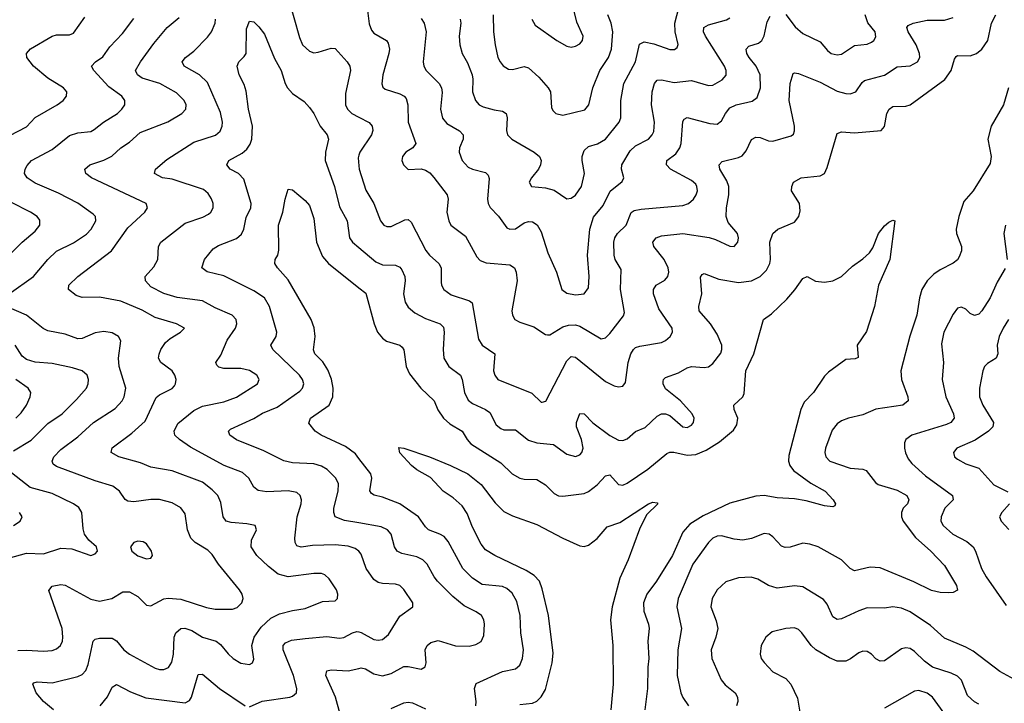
# Model space of a CAD drawing. Header units: inches. Extents: x 990586 to 1117858, y 769490 to 892071.
# Tile 49 of 248: x 1028418 to 1033009, y 864141 to 867327. Entities that reach past the tile are written whole.
import ezdxf

# ---------------------------------------------------------------- set-up
doc = ezdxf.new("R2010")
doc.units = ezdxf.units.IN
doc.header["$MEASUREMENT"] = 0
doc.layers.add('B0826', color=7, linetype='Continuous')
doc.layers.add('B0836', color=7, linetype='Continuous')

msp = doc.modelspace()

# ---------------------------------------------------------------- linework, layer by layer
at = {"layer": 'B0826', "color": 6}
for points, elevation in [([(1029670, 867432.3), (1029723.3, 867243.3), (1029737.5, 867210), (1029770, 867179.4), (1029790, 867173.1), (1029810, 867175.1), (1029870, 867194), (1029890, 867192.1), (1029945.7, 867130), (1029958.1, 867110), (1029960.5, 867090), (1029936.8, 866983.2), (1029937.1, 866930), (1029946.4, 866910), (1029967.7, 866890), (1030000, 866872.7)], 2800), ([(1028370, 866049.1), (1028482.3, 866130), (1028549.6, 866210), (1028590, 866248.5), (1028670, 866286.4), (1028730, 866326.8), (1028752.1, 866350), (1028773.1, 866390), (1028771.1, 866410), (1028761, 866421), (1028690, 866472.5), (1028598.7, 866518.7), (1028490, 866565.5), (1028453.8, 866590), (1028440.9, 866610), (1028443.5, 866630), (1028452.5, 866647.5), (1028473, 866670), (1028570, 866721.9), (1028650, 866787.3), (1028690, 866800.1), (1028750, 866806.1), (1028765.1, 866814.9), (1028808.6, 866850), (1028873.8, 866890), (1028895.4, 866910), (1028907.9, 866930), (1028908.7, 866950), (1028894.3, 866970), (1028834.3, 867014.3), (1028763.9, 867090), (1028753.3, 867110), (1028772.5, 867130), (1028806.2, 867153.8), (1028839.2, 867200.8), (1028898.3, 867261.7), (1028950, 867332.5)], 3000), ([(1028372.7, 866787.3), (1028450, 866828.1), (1028490, 866870.6), (1028593.2, 866930), (1028620.5, 866950), (1028637.4, 866970), (1028638, 866990), (1028622.6, 867010), (1028550, 867054.1), (1028482.7, 867110), (1028451.8, 867150), (1028449.4, 867170), (1028469.3, 867190.7), (1028570, 867250), (1028590, 867256.8), (1028650, 867255.5), (1028670, 867264.2), (1028721.5, 867338.5)], 3100), ([(1028576.4, 864110), (1028529.1, 864150), (1028495.2, 864190), (1028480.1, 864230), (1028483.6, 864236.4), (1028499.4, 864240.6), (1028570, 864236.3), (1028690, 864265.6), (1028710, 864275.8), (1028726.3, 864293.7), (1028738.4, 864321.6), (1028761.6, 864430), (1028770, 864439.4), (1028790, 864444.1), (1028850, 864444.3), (1028870, 864432.2), (1028903.4, 864390), (1028930, 864370), (1029050, 864304.3), (1029070, 864298.2), (1029090, 864298.1), (1029111.6, 864308.4), (1029127.7, 864332.3), (1029135.3, 864370), (1029139.4, 864450), (1029146.5, 864470), (1029170, 864489), (1029188.6, 864491.4), (1029220.5, 864480.5), (1029270, 864449), (1029334.8, 864430), (1029354.7, 864414.7), (1029390, 864371.3), (1029414.3, 864350), (1029450, 864328.8), (1029490, 864322.5), (1029504.3, 864330), (1029510, 864347.2), (1029500.4, 864410), (1029512.3, 864450), (1029544, 864496), (1029590, 864538.4), (1029630, 864557.8), (1029690, 864574), (1029750, 864583.3), (1029830, 864614.8), (1029890, 864618.4), (1029900.8, 864630), (1029902.1, 864650), (1029895, 864670), (1029861.9, 864721.9), (1029840.4, 864740.4), (1029825.5, 864745.5), (1029790, 864746), (1029670, 864730.2), (1029623.6, 864743.6), (1029578.1, 864778.1), (1029523.4, 864830), (1029497.2, 864870), (1029498.8, 864901.2), (1029521.9, 864950), (1029516.7, 864970), (1029477.9, 864977.9), (1029403.6, 864983.6), (1029381.7, 864990), (1029366.8, 865010), (1029356.2, 865076.2), (1029342.1, 865110), (1029316.5, 865136.5), (1029271.2, 865171.2), (1029130, 865224.5), (1029030, 865242), (1028981.5, 865261.5), (1028880.4, 865290), (1028845.1, 865310), (1028850, 865331.9), (1028940.5, 865399.5), (1029003.7, 865456.3), (1029054.5, 865565.5), (1029070, 865579.2), (1029130, 865607.7), (1029139.8, 865620.2), (1029145.5, 865630), (1029147.5, 865650), (1029142, 865670), (1029129.6, 865690), (1029076, 865730), (1029065.9, 865750), (1029068.8, 865768.8), (1029077, 865790), (1029098.1, 865821.9), (1029119.3, 865840.7), (1029167.5, 865870), (1029186.4, 865890), (1029149.1, 865910), (1029050, 865939.7), (1028990, 865972.9), (1028890, 866014.9), (1028790, 866033.2), (1028710, 866031.7), (1028681.9, 866041.9), (1028645.4, 866070), (1028647.6, 866090), (1028689.7, 866130), (1028846.5, 866250), (1028923.2, 866356.8), (1029002.1, 866430), (1029014.4, 866450), (1029007.5, 866470), (1028753.4, 866590), (1028727.5, 866610), (1028721.7, 866630), (1028745.7, 866650), (1028810, 866672), (1028848.7, 866691.3), (1028890, 866730), (1028930, 866756.1), (1028979.5, 866800.5), (1029109, 866851), (1029174.9, 866890), (1029192.3, 866910), (1029193.9, 866930), (1029185.9, 866950), (1029150, 866986.5), (1029071.4, 867030), (1028990, 867054.5), (1028967.4, 867070), (1028958.9, 867090), (1028982, 867130), (1029043.8, 867216.2), (1029106.1, 867290), (1029162.7, 867337.3)], 2900), ([(1030000, 864850.1), (1029982.3, 864862.3), (1029950, 864873.9), (1029890, 864879.7), (1029783.8, 864876.2), (1029730, 864868.8), (1029710, 864874.2), (1029702.3, 864890), (1029700.7, 864910), (1029711.9, 865010), (1029730.8, 865070), (1029732.3, 865090), (1029725.4, 865110), (1029710, 865123.1), (1029670.7, 865130.7), (1029570, 865127.1), (1029530, 865132.2), (1029510, 865148), (1029486.9, 865190), (1029456.5, 865216.5), (1029371.6, 865250), (1029214.7, 865334.7), (1029162.8, 865370), (1029141.9, 865390), (1029138.9, 865410), (1029155.5, 865444.5), (1029230, 865505), (1029270, 865526), (1029370, 865545.5), (1029430, 865568.2), (1029527.7, 865630), (1029535.3, 865650), (1029524.2, 865670), (1029490, 865692.5), (1029450, 865701.8), (1029370, 865700.8), (1029346.8, 865706.8), (1029337.3, 865717.3), (1029332.9, 865730), (1029356, 865764), (1029385.9, 865834.1), (1029423.9, 865890), (1029430.5, 865910), (1029427, 865930), (1029409.1, 865949.1), (1029330, 865983.8), (1029270, 866016.6), (1029152.4, 866032.4), (1029090.2, 866050.2), (1029030, 866082.4), (1029004.8, 866110), (1029003, 866130), (1029044.2, 866175.8), (1029062.5, 866210), (1029065.2, 866270), (1029076.7, 866290), (1029190, 866378.1), (1029273, 866407), (1029298.9, 866421.1), (1029310.2, 866430), (1029319.8, 866450), (1029320, 866470), (1029312.1, 866492.1), (1029296.6, 866516.6), (1029275.6, 866535.6), (1029130, 866583.4), (1029083.9, 866590), (1029046.8, 866610), (1029052.3, 866630), (1029104, 866676), (1029230, 866756.3), (1029331.7, 866788.3), (1029353, 866807), (1029362.9, 866830), (1029363.6, 866850), (1029354, 866894), (1029294.7, 867034.7), (1029257.1, 867070), (1029185.9, 867110), (1029176.1, 867130), (1029191.5, 867150), (1029230, 867180.6), (1029293.9, 867246.1), (1029312.3, 867270), (1029330.3, 867310), (1029331.3, 867330)], 2800), ([(1030000, 864981.8), (1029933.4, 864993.4), (1029889.7, 865010), (1029883.2, 865030), (1029883.6, 865050), (1029903.6, 865130), (1029904.1, 865164.1), (1029892.1, 865190), (1029851.3, 865230), (1029825.5, 865245.5), (1029790, 865257.7), (1029690, 865261.5), (1029650, 865271.2), (1029557, 865317), (1029430, 865368.7), (1029398.6, 865390), (1029391.3, 865410), (1029401.6, 865418.4), (1029510, 865468.1), (1029550, 865492.7), (1029618.3, 865521.7), (1029723.8, 865596.2), (1029736.6, 865610), (1029742.4, 865630), (1029736.2, 865650), (1029722.3, 865670), (1029598.3, 865790), (1029589.3, 865810), (1029613.7, 865850), (1029617.6, 865870), (1029583.4, 865990), (1029559.3, 866030), (1029510, 866063.5), (1029370, 866132.7), (1029292.4, 866152.4), (1029268.2, 866170), (1029279.8, 866210), (1029320.5, 866259.5), (1029345.7, 866274.3), (1029430, 866307.7), (1029452.9, 866327.1), (1029463.9, 866350), (1029474.8, 866405.2), (1029495.6, 866450), (1029498.1, 866470), (1029463.6, 866583.6), (1029437.9, 866610), (1029399.6, 866630), (1029384.1, 866650), (1029394.1, 866670), (1029455, 866705), (1029477.2, 866722.8), (1029493.6, 866746.4), (1029501.2, 866770), (1029503.3, 866830), (1029485.4, 866910), (1029474.5, 866994.5), (1029464.6, 867024.6), (1029440.9, 867070), (1029433.1, 867110), (1029439.6, 867130), (1029465.4, 867154.6), (1029474, 867170), (1029475.5, 867284.5), (1029490, 867320.4), (1029510, 867316.6), (1029534, 867294), (1029559.1, 867259.1), (1029606.3, 867146.3), (1029637.5, 867090), (1029656.3, 867030), (1029667.3, 867010), (1029690, 866983.6), (1029745, 866945), (1029770, 866918.2), (1029790, 866888.9), (1029818.8, 866830), (1029851.9, 866790), (1029858.3, 866770), (1029844.7, 866710), (1029842.7, 866670), (1029886.9, 866550), (1029910, 866454), (1029945, 866390), (1029955.4, 866310), (1029970, 866289.8), (1030000, 866264.8)], 2700), ([(1030000, 866695), (1029996.7, 866683.3), (1030000, 866646.1)], 2800), ([(1030000, 865282.5), (1029983.7, 865303.7), (1029937.7, 865337.7), (1029823.7, 865390), (1029795.9, 865410), (1029766, 865446), (1029773.9, 865470), (1029861.1, 865530), (1029877.6, 865570), (1029879.6, 865610), (1029871.9, 865651.9), (1029855.8, 865695.8), (1029832.3, 865732.3), (1029794.2, 865770), (1029788.1, 865788.1), (1029796.6, 865850), (1029790.7, 865890.7), (1029778, 865930), (1029670, 866113.8), (1029619.9, 866170), (1029608.2, 866190), (1029609, 866210), (1029621.7, 866230), (1029626.6, 866253.4), (1029625.7, 866370), (1029645.4, 866430), (1029656.1, 866490), (1029670, 866536.9), (1029690, 866534.5), (1029750, 866485), (1029770, 866460.3), (1029790, 866399.8), (1029802.3, 866290), (1029830, 866222.7), (1029857.8, 866190), (1030000, 866077.2)], 2600), ([(1028318.7, 866181.3), (1028430, 866290.8), (1028490, 866341.6), (1028511.8, 866370), (1028512.7, 866392.7), (1028499.6, 866410), (1028469.4, 866430), (1028377.1, 866477.1)], 3100), ([(1028410, 864387.5), (1028450, 864389.5), (1028530, 864383.3), (1028570, 864386.8), (1028590, 864394.4), (1028609, 864410), (1028617.9, 864430), (1028620.3, 864450), (1028616.1, 864490), (1028553.8, 864666.2), (1028570, 864686.8), (1028610, 864695.5), (1028630, 864691.9), (1028750, 864627.1), (1028790, 864617.3), (1028848, 864630), (1028899.2, 864660.8), (1028930, 864661), (1028970, 864639.5), (1029010, 864598.9), (1029030, 864594.8), (1029090, 864627.4), (1029110, 864631.6), (1029170, 864626.5), (1029290, 864587), (1029330, 864579.3), (1029410, 864579.8), (1029432.3, 864587.7), (1029454, 864610), (1029459.6, 864630), (1029455.1, 864650), (1029443, 864670), (1029345.4, 864790), (1029315.3, 864835.3), (1029295.1, 864855.1), (1029235.8, 864890), (1029216.6, 864910), (1029201.4, 864950), (1029190, 865023.8), (1029170, 865052.3), (1029130, 865075.1), (1029070, 865090.8), (1029030, 865091.3), (1028950, 865079.6), (1028922.8, 865082.8), (1028910, 865090.7), (1028883.8, 865130), (1028853.2, 865153.2), (1028770, 865178.5), (1028590, 865244.5), (1028575.2, 865255.2), (1028569.3, 865270), (1028577.9, 865290), (1028610, 865323.6), (1028690, 865383.1), (1028762.9, 865450), (1028864.3, 865515.7), (1028895.6, 865550), (1028905.3, 865570), (1028912.8, 865610), (1028882.7, 865710), (1028879.7, 865750), (1028889.7, 865829.7), (1028879.8, 865850), (1028850, 865867), (1028810, 865873), (1028770, 865867.5), (1028710, 865840.7), (1028690, 865840), (1028630, 865860.7), (1028550, 865876.3), (1028527.5, 865887.5), (1028449.6, 865949.6), (1028357.6, 865990)], 3000), ([(1028390, 865316.9), (1028472.6, 865367.4), (1028550, 865444.4), (1028616.7, 865490), (1028683.7, 865556.3), (1028729.8, 865610), (1028737.3, 865630), (1028738.6, 865650), (1028732.3, 865670), (1028709.9, 865690), (1028664.5, 865704.5), (1028570, 865723.9), (1028490, 865730.1), (1028450, 865743.1), (1028430, 865759.3), (1028397.4, 865810)], 3100), ([(1028401, 865470), (1028425.9, 865494.1), (1028450.2, 865529.8), (1028467.6, 865570), (1028470.2, 865590), (1028458.3, 865610), (1028401.1, 865650)], 3200), ([(1028338.8, 864810), (1028450, 864840.9), (1028530, 864838), (1028610, 864863.7), (1028661.1, 864861.1), (1028750, 864829.2), (1028770, 864837), (1028781.1, 864850), (1028776.4, 864870), (1028740.8, 864900.8), (1028721.1, 864930), (1028713.6, 864953.6), (1028707.4, 865030), (1028693.4, 865053.4), (1028670, 865071.4), (1028570, 865118.1), (1028467.5, 865147.5), (1028336.1, 865250)], 3100), ([(1028389.9, 864970), (1028421.1, 864990), (1028429.9, 865010), (1028416.9, 865030)], 3200), ([(1029490, 864124.7), (1029548.7, 864151.3), (1029678.5, 864170), (1029690, 864173.8), (1029708.9, 864190), (1029711.3, 864210), (1029695.5, 864270), (1029646.4, 864390), (1029646.4, 864410), (1029657, 864423), (1029685.4, 864434.6), (1029750, 864443.4), (1029850, 864451.7), (1029910, 864444.8), (1029930, 864447.8), (1029970, 864470), (1029990, 864475.6), (1030000, 864473.5)], 2800), ([(1029912.7, 864090), (1029890.4, 864170), (1029846, 864270), (1029850, 864292.3), (1029870, 864297.2), (1029950, 864292.8), (1030000, 864303.6)], 2700), ([(1028793.9, 864130), (1028828.4, 864171.6), (1028850, 864216.2), (1028870, 864228.5), (1028934.3, 864194.3), (1029006.6, 864166.6), (1029190, 864143.5), (1029210, 864154.2), (1029219.1, 864170), (1029250, 864275.9), (1029270, 864276.3), (1029350, 864210.8), (1029470, 864128.9)], 2800)]:
    msp.add_lwpolyline(points, dxfattribs=dict(at, elevation=elevation))
at = {"layer": 'B0826', "color": 6, "elevation": 3100}
msp.add_lwpolyline([(1028970, 864897.4), (1028950.2, 864890), (1028935.4, 864870), (1028941.9, 864850), (1028970, 864827.9), (1029010, 864814.9), (1029030, 864817.6), (1029037.5, 864830), (1029032.7, 864850), (1029010, 864883.5), (1028994.1, 864894.1)], close=True, dxfattribs=at)
at = {"layer": 'B0836', "color": 6}
for points, elevation in [([(1030806.3, 867330), (1030821, 867301), (1030922, 867230), (1030970, 867203.3), (1030990, 867199.3), (1031010, 867203), (1031030, 867214.3), (1031042.8, 867230), (1031044.8, 867250), (1031015.7, 867315.7), (1030978.9, 867470)], 3300), ([(1030472.4, 867330), (1030474.7, 867310), (1030467.6, 867250), (1030470, 867210), (1030480.7, 867170), (1030505.6, 867125.6), (1030528, 867070), (1030531.4, 867050), (1030529.1, 866990), (1030542.9, 866950), (1030561, 866930), (1030580, 866920), (1030630, 866906), (1030670, 866900.6), (1030687, 866890), (1030691.6, 866870), (1030688.8, 866810), (1030692.1, 866790), (1030712.4, 866770), (1030817.6, 866710), (1030841.4, 866690), (1030849.6, 866670), (1030847.2, 866650), (1030837.5, 866630), (1030804, 866590), (1030793.4, 866570), (1030804.2, 866550), (1030870, 866542.6), (1030910, 866531.7), (1030970, 866492.2), (1030990, 866494.9), (1031010, 866509.6), (1031037.4, 866550), (1031052.2, 866610), (1031040.8, 866670), (1031041.5, 866690), (1031050, 866717.2), (1031070, 866736.1), (1031112.1, 866747.9), (1031149.2, 866770.8), (1031212.7, 866850), (1031221.4, 866870), (1031220.8, 866950), (1031235.3, 867030), (1031290.2, 867130), (1031307.4, 867212.6), (1031330, 867223.2), (1031374.2, 867214.1), (1031450, 867187.4), (1031472, 867188), (1031483.4, 867196.6), (1031489, 867211), (1031474.6, 867270), (1031472.5, 867310), (1031500.7, 867419.3)], 3100), ([(1030000, 866264.8), (1030078.9, 866198.9), (1030110, 866185.2), (1030170, 866183.5), (1030190, 866173.3), (1030200.4, 866160.4), (1030214.7, 866130), (1030216.2, 866110), (1030208.4, 866050), (1030215.9, 866010), (1030230, 865986.9), (1030260.4, 865960.4), (1030310, 865934.9), (1030378.9, 865910), (1030394.3, 865894.3), (1030398.1, 865870), (1030392.3, 865790), (1030396.3, 865750), (1030418.9, 865710), (1030473.8, 865670), (1030481.8, 865650), (1030492, 865590), (1030510, 865554.4), (1030530, 865538.5), (1030590.4, 865510.4), (1030610, 865495.7), (1030639.4, 865439.4), (1030661.1, 865421.1), (1030676.2, 865416.2), (1030730, 865415.9), (1030790, 865367.1), (1030830, 865354.8), (1030906.5, 865346.5), (1030970, 865301.7), (1031010, 865291.9), (1031030, 865298.7), (1031039.2, 865310), (1031045.1, 865330), (1031037.6, 865370), (1031014.3, 865430), (1031014.4, 865450), (1031030, 865491.6), (1031050, 865490.6), (1031090, 865448.2), (1031170, 865389.7), (1031210, 865368.1), (1031230, 865365.8), (1031250, 865374.1), (1031290, 865408), (1031333.8, 865426.2), (1031390, 865478.9), (1031410, 865489.5), (1031430, 865490.6), (1031450, 865483), (1031510, 865429.2), (1031530, 865426.5), (1031550, 865437.6), (1031560.2, 865450), (1031562.3, 865470), (1031553.5, 865490), (1031498.7, 865550), (1031430, 865606.5), (1031418.4, 865630), (1031419.2, 865640.8), (1031420.3, 865650), (1031430, 865658.7), (1031490, 865681.7), (1031530, 865704.5), (1031550, 865710.2), (1031610, 865706.3), (1031630.4, 865709.6), (1031650, 865724.2), (1031686.6, 865773.4), (1031692.3, 865790), (1031691.5, 865810), (1031670, 865861.7), (1031639.8, 865910), (1031586.9, 865970), (1031584.3, 865990), (1031599.2, 866050), (1031592.6, 866127.4), (1031600.8, 866139.2), (1031610, 866144), (1031677.7, 866117.7), (1031770, 866101.8), (1031830, 866109.2), (1031870, 866130.2), (1031900.1, 866159.9), (1031915.9, 866190), (1031919.2, 866210), (1031916.5, 866290), (1031930.2, 866329.8), (1031952.7, 866350), (1032030, 866383), (1032050.9, 866410), (1032056.8, 866436.8), (1032053.4, 866470), (1032017, 866530), (1032017.7, 866550), (1032025.5, 866570), (1032061.8, 866590), (1032150, 866599.6), (1032170.3, 866609.7), (1032182.7, 866637.3), (1032230, 866795.7), (1032250, 866804.8), (1032310, 866799.2), (1032435, 866810), (1032450, 866828.6), (1032461.4, 866890), (1032471.5, 866910), (1032490, 866922), (1032550, 866923.2), (1032570, 866930), (1032731.9, 867048.1), (1032760.6, 867090), (1032776.9, 867143.1), (1032784.8, 867155.2), (1032790, 867159.2), (1032850, 867157.9), (1032879.7, 867170), (1032903.9, 867190), (1032931.5, 867230), (1032949.4, 867310), (1032970, 867349.2)], 2700), ([(1030000, 866646.1), (1030001.4, 866630), (1030031.9, 866531.9), (1030070, 866470.1), (1030100.4, 866390), (1030116.5, 866370), (1030130, 866362.4), (1030150, 866362.6), (1030213.7, 866393.7), (1030230, 866395), (1030242.9, 866382.9), (1030311.5, 866251.5), (1030329.1, 866229.1), (1030372.8, 866190), (1030384.2, 866170), (1030383.1, 866103.1), (1030384.9, 866090), (1030395.8, 866070), (1030430, 866044.5), (1030516, 866016), (1030527.9, 866007.9), (1030558.1, 865838.1), (1030574.4, 865810), (1030633.3, 865770), (1030628.1, 865690), (1030633.4, 865670), (1030648.2, 865650), (1030805.9, 865585.9), (1030850, 865544.6), (1030854.8, 865545.2), (1030871, 865549), (1030970, 865737.4), (1030990, 865756.5), (1031010, 865754.6), (1031150, 865640.3), (1031190, 865620.9), (1031210, 865616.3), (1031230, 865618.3), (1031243.2, 865636.8), (1031256, 865730), (1031267.9, 865770), (1031280, 865790), (1031290, 865798.7), (1031310, 865805.7), (1031410, 865823), (1031430, 865832), (1031450.6, 865850), (1031461.5, 865870), (1031460.3, 865890), (1031398.8, 865978.8), (1031373, 866050), (1031373.5, 866070), (1031386, 866090), (1031426.4, 866113.6), (1031440.7, 866130), (1031444.7, 866150), (1031442.2, 866170), (1031423.8, 866210), (1031374.8, 866270), (1031369.7, 866290), (1031385.4, 866310), (1031410, 866320.2), (1031510, 866330.5), (1031632.2, 866312.2), (1031662.7, 866302.7), (1031730, 866270.8), (1031750, 866270.6), (1031759.4, 866280.6), (1031766.2, 866290), (1031770.4, 866309.6), (1031764.5, 866330), (1031721.5, 866381.5), (1031711.7, 866410), (1031713.7, 866450), (1031725.1, 866510), (1031723.9, 866550), (1031715.3, 866575.3), (1031683, 866630), (1031679.7, 866650), (1031694.1, 866665.9), (1031770, 866684), (1031787.1, 866692.9), (1031805, 866715), (1031830, 866768.3), (1031850, 866779.7), (1031870, 866778.3), (1031910, 866763), (1031930, 866760.8), (1032014.9, 866785.1), (1032025.9, 866794.1), (1032031, 866809), (1032030.4, 866830), (1032005.5, 866950), (1032010, 867030.2), (1032024.6, 867075.4), (1032030, 867079.6), (1032050, 867076.1), (1032150, 867035.7), (1032230, 866994.5), (1032270, 866982.5), (1032290, 866981.5), (1032316.7, 866990), (1032346.4, 867033.6), (1032357.3, 867042.7), (1032450, 867068.4), (1032510, 867107.1), (1032570, 867111.9), (1032604.6, 867130), (1032614.4, 867150), (1032613.6, 867170), (1032597.6, 867210), (1032560.4, 867270), (1032554.2, 867290), (1032560.9, 867299.1), (1032583.7, 867310), (1032650, 867324.2), (1032730, 867325), (1032770, 867336.8)], 2800), ([(1030040.3, 867370), (1030047.8, 867307.8), (1030058.3, 867278.3), (1030070, 867264.1), (1030127.9, 867230), (1030137, 867217), (1030143.1, 867190), (1030140.1, 867170), (1030112, 867070), (1030107.4, 867027.4), (1030112.1, 867012.1), (1030122.7, 867002.7), (1030190, 866982), (1030210.9, 866970.9), (1030219.5, 866959.5), (1030227.5, 866930), (1030230.2, 866850), (1030266.1, 866750), (1030251.5, 866730), (1030219.1, 866710), (1030203.2, 866690), (1030200.6, 866670), (1030207.7, 866650), (1030230, 866629.4), (1030290, 866631.1), (1030310, 866626.3), (1030330, 866613.3), (1030350, 866591.1), (1030411.8, 866510), (1030416.2, 866490), (1030410.6, 866430), (1030419.2, 866390), (1030429.2, 866370), (1030497.4, 866317.4), (1030550, 866221.4), (1030564.6, 866204.6), (1030593.8, 866193.8), (1030704.3, 866184.3), (1030725.3, 866170), (1030733.6, 866150), (1030737.6, 866110), (1030713.6, 865970), (1030715.4, 865950), (1030727.3, 865930), (1030750, 865917), (1030815.5, 865895.5), (1030870, 865859.6), (1030878.5, 865858.5), (1030890, 865857.6), (1030950, 865896.1), (1030976.5, 865903.5), (1031010, 865904.8), (1031030, 865898.1), (1031130, 865839), (1031150, 865843.5), (1031170, 865864.1), (1031233.5, 865946.5), (1031238, 865962), (1031219.4, 866070), (1031222.1, 866162.1), (1031195, 866210), (1031190.2, 866230), (1031189.2, 866290), (1031193.5, 866310), (1031205.2, 866330), (1031245.4, 866370), (1031270, 866428.1), (1031283.1, 866436.9), (1031315.4, 866444.6), (1031510, 866461.3), (1031537, 866470), (1031560.4, 866490), (1031573, 866510), (1031578.8, 866530), (1031576.2, 866550), (1031570, 866559.6), (1031550, 866577.3), (1031453.4, 866630), (1031433.9, 866650), (1031436.3, 866670), (1031477.9, 866702.1), (1031496.8, 866730), (1031502.2, 866750), (1031510, 866852.5), (1031516.6, 866863.4), (1031530, 866871.2), (1031636.5, 866843.5), (1031670, 866840.6), (1031690, 866854.9), (1031708.8, 866890), (1031730, 866915.6), (1031759, 866930), (1031833.6, 866946.4), (1031856.4, 866963.6), (1031872.7, 867010), (1031871.3, 867070), (1031851.7, 867110), (1031819, 867150), (1031808.4, 867170), (1031806, 867190), (1031817.3, 867202.7), (1031862.7, 867217.3), (1031878.8, 867230), (1031888.9, 867251.1), (1031903, 867317), (1031917.5, 867342.5)], 2900), ([(1030290, 867332.5), (1030304.4, 867310), (1030314.2, 867270), (1030299.8, 867130), (1030301.9, 867110), (1030313.1, 867090), (1030373.4, 867030), (1030384.5, 867010), (1030388.2, 866988.2), (1030380, 866910), (1030390, 866868.3), (1030410, 866843.2), (1030468.6, 866808.6), (1030486.1, 866790), (1030485.6, 866770), (1030469.5, 866730), (1030468, 866710), (1030482, 866670), (1030510, 866639.5), (1030530, 866630), (1030590, 866615.3), (1030602.8, 866602.8), (1030607.5, 866587.5), (1030598.7, 866490), (1030601.9, 866470), (1030611.3, 866451.3), (1030651, 866411), (1030690, 866356.2), (1030704.3, 866350), (1030730, 866352), (1030770, 866380.7), (1030790, 866387), (1030810, 866384.9), (1030831.1, 866371.1), (1030850, 866338.2), (1030880.7, 866240.7), (1030921.5, 866150), (1030945.8, 866070), (1030970, 866052.3), (1031010, 866043.9), (1031050.9, 866049.1), (1031070, 866077.7), (1031073.8, 866130), (1031065.3, 866230), (1031077, 866350), (1031093.9, 866406.1), (1031139.5, 866460.5), (1031171.7, 866528.3), (1031227.1, 866572.9), (1031235, 866590), (1031224.5, 866630), (1031225.9, 866650), (1031264.4, 866715.6), (1031290, 866739.6), (1031349.7, 866770.3), (1031367.8, 866790), (1031374.2, 866805.7), (1031378.3, 866850), (1031363.5, 866930), (1031367, 866990), (1031377.3, 867030), (1031390, 867045), (1031410, 867047.3), (1031470, 867033.9), (1031550, 867042.8), (1031630, 867020.2), (1031650, 867022), (1031694.2, 867045.8), (1031711.8, 867068.2), (1031712.5, 867090), (1031705.1, 867110), (1031615.5, 867250), (1031607.1, 867270), (1031608.1, 867290), (1031630, 867303.4), (1031713.5, 867326.5), (1031730, 867335.8)], 3000), ([(1030625.2, 867350), (1030627.8, 867270), (1030635.7, 867210), (1030648.1, 867150), (1030658.2, 867130), (1030671.9, 867111.9), (1030696.8, 867096.8), (1030715.4, 867095.4), (1030770, 867108.8), (1030790, 867102.3), (1030839, 867059), (1030882.8, 867010), (1030893.1, 866990), (1030898.3, 866918.3), (1030904.2, 866904.2), (1030918.1, 866890), (1030950, 866881.4), (1031052.9, 866907.1), (1031072.6, 866930), (1031090.4, 867010), (1031122.8, 867090), (1031163.4, 867150), (1031177.7, 867190), (1031183.5, 867270), (1031175.3, 867310), (1031159.8, 867350)], 3200), ([(1031990, 867351), (1032033.3, 867293.3), (1032070, 867261.7), (1032150, 867223.6), (1032183.9, 867183.9), (1032202.1, 867170), (1032230, 867162.9), (1032250, 867166.9), (1032310, 867206.4), (1032370, 867212.8), (1032390, 867221.5), (1032400.9, 867230), (1032410, 867246.5), (1032406.7, 867270), (1032372.4, 867312.4), (1032360.6, 867350)], 2900), ([(1033028.3, 867010), (1033005.7, 866930), (1032947.1, 866830), (1032932.2, 866770), (1032947.4, 866690), (1032942.8, 866657.2), (1032863.1, 866530), (1032820.1, 866479.9), (1032796.3, 866410), (1032783.9, 866350), (1032785.8, 866330), (1032809.3, 866270), (1032808.8, 866250), (1032797.9, 866222.1), (1032790, 866207.8), (1032770, 866191.7), (1032710, 866161.3), (1032679.6, 866140.4), (1032649.6, 866110), (1032624.7, 866070), (1032613, 866030), (1032601.7, 865950), (1032567.9, 865852.1), (1032527.2, 865690), (1032530.2, 865650), (1032558.4, 865570), (1032561, 865550), (1032536.2, 865530), (1032410, 865512.4), (1032350, 865485.3), (1032283, 865470), (1032250, 865457.1), (1032230, 865442.9), (1032205.9, 865414.1), (1032175.2, 865330), (1032172.2, 865310), (1032176.3, 865290), (1032196.1, 865270), (1032290, 865236.2), (1032350, 865231.6), (1032365.6, 865225.6), (1032407.9, 865170), (1032421.1, 865161.1), (1032510, 865134.1), (1032554.3, 865110), (1032563.8, 865090), (1032557.1, 865070), (1032537.5, 865050), (1032529.5, 865030), (1032529.7, 865010), (1032537.1, 864990), (1032594.2, 864914.2), (1032666.9, 864850), (1032730, 864783.1), (1032786.8, 864690), (1032791.3, 864668.7), (1032770, 864657.4), (1032750, 864656.1), (1032710, 864657.1), (1032670, 864666.3), (1032587.4, 864707.4), (1032430, 864772.4), (1032383.9, 864776.1), (1032310, 864759.1), (1032290, 864768.6), (1032250, 864809.1), (1032141.5, 864870), (1032102.9, 864882.9), (1032070, 864887.1), (1032010, 864869.2), (1031986.7, 864866.7), (1031970, 864873.1), (1031930, 864917), (1031912.6, 864930), (1031890, 864932.8), (1031830, 864909.2), (1031790, 864900.6), (1031750, 864905.6), (1031690, 864922.2), (1031670, 864920.1), (1031650, 864910.5), (1031629.6, 864890.4), (1031556.2, 864790), (1031487.9, 864630), (1031482.8, 864590), (1031504, 864490), (1031487, 864390), (1031484.4, 864270), (1031500.4, 864190), (1031510, 864168.2), (1031537.1, 864130)], 2700), ([(1030000, 866872.7), (1030047.4, 866847.4), (1030061.4, 866830), (1030064.4, 866810), (1030058.3, 866790), (1030004.2, 866710), (1030000, 866695)], 2800), ([(1030000, 866077.2), (1030031.9, 866051.9), (1030071, 865910), (1030087, 865870), (1030110, 865842.2), (1030129.2, 865829.2), (1030190.7, 865810.7), (1030201.2, 865801.2), (1030208.7, 865788.7), (1030220.7, 865710), (1030235.8, 865675.8), (1030288.6, 865610), (1030351.2, 865551.2), (1030368.6, 865508.6), (1030394.6, 865470), (1030423.8, 865443.8), (1030480.8, 865410), (1030504.1, 865370), (1030521.8, 865350), (1030662, 865262), (1030714.6, 865210), (1030750, 865190.7), (1030770, 865185.7), (1030830, 865183.8), (1030870, 865159), (1030910, 865119.4), (1030930, 865107.8), (1030950, 865105.7), (1031050, 865119.1), (1031070, 865127.8), (1031110, 865159.6), (1031150, 865201.9), (1031170, 865205.2), (1031210, 865160.3), (1031230, 865157.4), (1031250, 865166.3), (1031347.5, 865232.5), (1031434.8, 865305.1), (1031450, 865311.5), (1031468.6, 865311.4), (1031530, 865298.1), (1031570, 865301), (1031619.5, 865320.5), (1031681.1, 865358.9), (1031746.3, 865413.7), (1031761.8, 865438.2), (1031765.8, 865470), (1031749.7, 865510), (1031748.1, 865530), (1031790, 865570), (1031795.8, 865584.2), (1031803.1, 865690), (1031841.8, 865770), (1031886.2, 865930), (1031923.8, 865956.2), (1031995.2, 866024.8), (1032032.8, 866067.2), (1032070, 866120.9), (1032090, 866130.2), (1032129, 866109), (1032170, 866104.2), (1032210, 866110.6), (1032250.3, 866129.7), (1032301.6, 866178.4), (1032350, 866212.8), (1032379.7, 866240.3), (1032395.7, 866264.3), (1032422.8, 866330), (1032450, 866365.4), (1032470, 866383.2), (1032490, 866392.3), (1032499.3, 866390), (1032475.2, 866210), (1032421.9, 866090), (1032403, 865990), (1032366.2, 865873.8), (1032323.6, 865810), (1032327.6, 865752.4), (1032313.2, 865746.8), (1032270, 865743.5), (1032190, 865684.9), (1032170, 865665), (1032120.1, 865590), (1032076.2, 865543.8), (1032059.8, 865510), (1032003.6, 865296.4), (1032002.9, 865270), (1032008.7, 865250), (1032025.5, 865225.5), (1032107.5, 865167.5), (1032174.4, 865130), (1032210.3, 865090), (1032222.5, 865070), (1032218.5, 865061.5), (1032210, 865056.4), (1032170, 865061.2), (1032084.4, 865084.4), (1032030, 865094.1), (1031950, 865099), (1031890, 865109.3), (1031850, 865107), (1031730, 865074.3), (1031605.4, 865014.6), (1031543.4, 864976.6), (1031510, 864938), (1031462.3, 864830), (1031387.9, 864710), (1031341.7, 864650), (1031326.1, 864610), (1031327.9, 864570), (1031350.4, 864510), (1031353.2, 864490), (1031346.7, 864430), (1031352.4, 864350), (1031346.5, 864310), (1031344.9, 864210), (1031333.4, 864110)], 2600), ([(1033015.2, 866370), (1033006, 866330), (1033022.4, 866210)], 2800), ([(1033012.4, 866167.6), (1032976, 866104), (1032943.4, 866030), (1032904.8, 865970), (1032890, 865955), (1032870, 865947.6), (1032850, 865957.1), (1032830, 865977.8), (1032810, 865987.3), (1032790, 865982.3), (1032770, 865954.3), (1032727, 865870), (1032716.4, 865816.4), (1032724.9, 865730), (1032719, 865650), (1032737, 865570), (1032772, 865490), (1032775.5, 865470), (1032759.8, 865450), (1032739.1, 865440.9), (1032578.1, 865390), (1032550.3, 865370), (1032544.3, 865355.7), (1032543.8, 865330), (1032548.9, 865308.9), (1032561, 865281), (1032578.2, 865258.2), (1032641.4, 865201.4), (1032767.9, 865110), (1032770.1, 865090), (1032732.1, 865050), (1032713.9, 865010), (1032713.7, 864990), (1032724.6, 864970), (1032769.3, 864929.3), (1032834.6, 864894.6), (1032864.3, 864870), (1032875.3, 864850), (1032902.8, 864770), (1032924.3, 864730), (1033016.9, 864596.9)], 2800), ([(1033029, 865930), (1033003.2, 865890), (1032984.7, 865850), (1032976.4, 865810), (1032978.4, 865770), (1032970.3, 865750), (1032930, 865724.5), (1032916.9, 865710), (1032908.8, 865691.2), (1032893.7, 865610), (1032892.7, 865570), (1032908.3, 865530), (1032959.3, 865450), (1032955.9, 865430), (1032934.8, 865410), (1032873.1, 865366.9), (1032788, 865330), (1032771.3, 865310), (1032777.3, 865290), (1032790, 865279), (1032830, 865257.4), (1032890, 865237.3), (1032959.9, 865159.9), (1033026, 865126)], 2900), ([(1030750, 864135.9), (1030810, 864141.3), (1030829.2, 864150.8), (1030850, 864171.8), (1030870, 864204.9), (1030901.6, 864330), (1030905, 864375), (1030883.1, 864550), (1030855, 864675), (1030841.6, 864710), (1030816.7, 864736.7), (1030779.6, 864759.6), (1030633.9, 864830), (1030590, 864856.3), (1030570, 864882.3), (1030530, 864962.1), (1030505, 865025), (1030481.5, 865061.5), (1030438.9, 865098.9), (1030393.5, 865130), (1030333.6, 865193.6), (1030270, 865229.5), (1030244.7, 865250), (1030190, 865307.9), (1030186.3, 865333.7), (1030209.8, 865330.2), (1030329.8, 865290.2), (1030426.8, 865250), (1030507.1, 865210), (1030570, 865161.3), (1030635.2, 865075.2), (1030675.3, 865035.3), (1030715.3, 865015.3), (1030830, 864974.2), (1030950, 864910.8), (1031030, 864874.3), (1031050, 864872.3), (1031070, 864878.4), (1031110, 864908.8), (1031157.1, 864962.9), (1031216.9, 864983.1), (1031350, 865070.8), (1031370, 865077.9), (1031390, 865075.7), (1031393.4, 865070), (1031341.3, 865018.7), (1031307.6, 864952.4), (1031255.3, 864810), (1031215.7, 864724.3), (1031180.2, 864590), (1031173.1, 864530), (1031183.7, 864410), (1031185.9, 864230), (1031173.9, 864110)], 2500), ([(1030545.4, 864130), (1030547, 864150), (1030538.9, 864210), (1030546.8, 864233.2), (1030670, 864289.7), (1030730, 864302.1), (1030750, 864318.6), (1030762.4, 864350), (1030767.6, 864390), (1030755.1, 864470), (1030752, 864550), (1030735.7, 864615.7), (1030714.3, 864654.3), (1030690, 864675.6), (1030670, 864685.6), (1030575.1, 864695.1), (1030530, 864723.5), (1030484.7, 864770), (1030415.4, 864895.4), (1030397.8, 864917.8), (1030377.8, 864930), (1030324.5, 864950), (1030310, 864963.1), (1030278.5, 865010), (1030190, 865070), (1030110, 865101.9), (1030071.5, 865111.5), (1030059.4, 865119.4), (1030050.6, 865130.6), (1030059.7, 865190), (1030055.9, 865210), (1030000, 865282.5)], 2600), ([(1033033.8, 865070), (1032997.4, 865030), (1032986.9, 865010), (1032994.3, 864990), (1033030, 864951.4)], 2900), ([(1030000, 864303.6), (1030010, 864305.7), (1030030, 864301.2), (1030070, 864279.2), (1030110, 864269.7), (1030150, 864280.6), (1030210, 864312.9), (1030230, 864313.2), (1030290, 864300.8), (1030309.4, 864310.6), (1030313.6, 864330), (1030308.7, 864390), (1030317.4, 864410), (1030335.9, 864424.1), (1030370, 864433.1), (1030450, 864408.6), (1030513.4, 864406.6), (1030545.6, 864414.4), (1030570, 864429.5), (1030582.6, 864457.4), (1030586.2, 864510), (1030582.9, 864530), (1030571.2, 864550), (1030547.1, 864567.1), (1030490, 864595.9), (1030438.4, 864638.4), (1030366.8, 864710), (1030350.7, 864730.7), (1030318.8, 864790), (1030298.5, 864810), (1030270, 864823.1), (1030199.6, 864839.6), (1030178.8, 864850), (1030165.6, 864870), (1030149.6, 864929.6), (1030132.9, 864950), (1030103.7, 864963.7), (1030000, 864981.8)], 2700), ([(1030000, 864473.5), (1030010, 864471.4), (1030070, 864439), (1030090, 864434.8), (1030110, 864438.1), (1030138.6, 864461.4), (1030190, 864547), (1030251.7, 864590), (1030251.7, 864610), (1030210, 864670.8), (1030190.1, 864690.1), (1030170, 864696.4), (1030110, 864699.2), (1030090, 864704.6), (1030070, 864718.6), (1030033.3, 864770), (1030010, 864835.7), (1030000.2, 864850), (1030000, 864850.1)], 2800), ([(1033090, 864233.8), (1032988, 864290), (1032864.1, 864384.1), (1032830, 864402.7), (1032730, 864444.2), (1032664.3, 864504.3), (1032570, 864567.5), (1032530, 864584.6), (1032490, 864590.1), (1032450, 864584.9), (1032370, 864586), (1032330, 864572.8), (1032250, 864534.8), (1032230, 864531.4), (1032210, 864544), (1032182.6, 864602.6), (1032165.4, 864625.4), (1032070, 864684.5), (1032030, 864688.1), (1031950, 864677.9), (1031910, 864689.4), (1031860, 864720), (1031829, 864729), (1031770, 864726.5), (1031710, 864707.9), (1031670, 864670.6), (1031646.4, 864630), (1031641.3, 864590), (1031666.1, 864526.1), (1031672.7, 864490), (1031664.7, 864450), (1031642.4, 864390), (1031645.6, 864350), (1031688.6, 864250), (1031707.5, 864227.5), (1031754, 864190), (1031765.3, 864170), (1031767.3, 864150), (1031760.5, 864130)], 2800), ([(1032890, 864137.7), (1032870, 864147.8), (1032837.6, 864177.6), (1032808.9, 864248.9), (1032790, 864268.1), (1032761.8, 864281.8), (1032674.8, 864310), (1032637.1, 864337.1), (1032590, 864383), (1032570, 864396.3), (1032550, 864400.1), (1032530, 864394.5), (1032450, 864339), (1032430, 864336.8), (1032410, 864348), (1032389.6, 864369.6), (1032370, 864382.5), (1032350, 864384.2), (1032330, 864376.2), (1032292, 864348), (1032270, 864338.1), (1032230, 864338.2), (1032193.7, 864353.7), (1032130.6, 864390.6), (1032108.1, 864410), (1032065.7, 864470), (1032050, 864485), (1032030, 864492.3), (1031990, 864489.7), (1031925.9, 864474.1), (1031897.3, 864450), (1031875.6, 864410), (1031870.6, 864370), (1031876.1, 864350), (1031890, 864331.3), (1031930, 864288.5), (1031990, 864256.6), (1032013.7, 864230), (1032044.5, 864164.5), (1032056.9, 864090)], 2900), ([(1032756.8, 864056.8), (1032674.2, 864170), (1032650, 864188.6), (1032610, 864200.3), (1032590, 864197.6), (1032450, 864118.4)], 3000), ([(1030150, 864116.3), (1030210, 864143.1), (1030230, 864146.9), (1030250, 864142.7), (1030310, 864114.7)], 2600)]:
    msp.add_lwpolyline(points, dxfattribs=dict(at, elevation=elevation))

doc.saveas('drawing.dxf')
